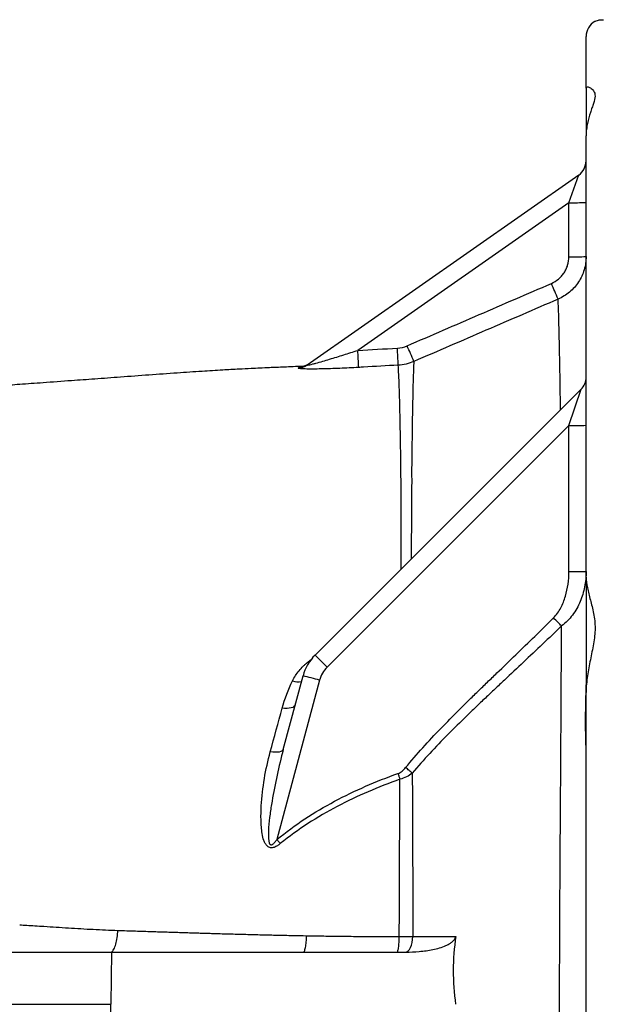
# Model space of a CAD drawing. Header units: millimetres. Extents: x 1600 to 4306, y 988 to 5170.
# Tile 9 of 21: x 2851 to 3051, y 1639 to 1979. Entities that reach past the tile are written whole.
import ezdxf

# ---------------------------------------------------------------- set-up
doc = ezdxf.new("R2010")
doc.units = ezdxf.units.MM
doc.header["$LTSCALE"] = 2

msp = doc.modelspace()

# ---------------------------------------------------------------- linework, layer by layer
at = {"color": 7, "linetype": 'Continuous', "lineweight": 25}
for p, q in [((3046.34, 1955.05), (3046.34, 1972.87)), ((3046.34, 1955.05), (3046.34, 1938.56)), ((3046.34, 1786.32), (3046.34, 1938.56)), ((2950.14, 1859.51), (3043.78, 1925.08)), ((3040.4, 1915.51), (3043.78, 1925.08)), ((3040.4, 1915.51), (2967.61, 1864.55)), ((3040.4, 1896.85), (3040.4, 1915.51)), ((2952.85, 1759.38), (3044.58, 1851.11)), ((3040.41, 1838.61), (3044.58, 1851.11)), ((3040.41, 1838.61), (2957.02, 1755.21)), ((3040.41, 1788.19), (3040.41, 1838.61)), ((3046.34, 1786.32), (3046.34, 1749.18)), ((2957.02, 1755.21), (2952.85, 1759.38)), ((2954.43, 1750.73), (2939.7, 1695.75)), ((2941.9, 1726.8), (2948.71, 1752.21)), ((3046.34, 1531.22), (3046.34, 1746.52)), ((2882.69, 1656.87), (2882.39, 1638.87)), ((2944.55, 1656.87), (2945.03, 1656.88)), ((2945.03, 1656.88), (2948.97, 1656.96)), ((2665.87, 1638.87), (2882.39, 1638.87)), ((2882.69, 1620.87), (2882.39, 1638.87))]:
    msp.add_line(p, q, dxfattribs=at)
at = {"color": 7, "linetype": 'Continuous', "lineweight": 25, "flags": 128}
for points in [[(3037.85, 1769.43), (3037.55, 1769.73), (3037.24, 1770.04), (3036.92, 1770.37), (3036.57, 1770.72), (3036.22, 1771.08), (3035.85, 1771.45), (3035.48, 1771.83), (3035.11, 1772.21)], [(2946.05, 1742.27), (2945.88, 1741.91), (2945.57, 1741.61), (2945.14, 1741.35), (2944.59, 1741.16), (2943.93, 1741.03), (2943.19, 1740.96), (2942.37, 1740.97), (2941.51, 1741.04)], [(2941.9, 1726.8), (2941.75, 1726.5), (2941.45, 1726.26), (2941.03, 1726.06), (2940.49, 1725.92), (2939.84, 1725.84), (2939.09, 1725.83), (2938.28, 1725.87), (2937.41, 1725.97)], [(2986.39, 1718.67), (2986.13, 1718.89), (2985.85, 1719.12), (2985.57, 1719.35), (2985.28, 1719.59), (2984.99, 1719.83), (2984.69, 1720.08), (2984.39, 1720.33), (2984.09, 1720.58)], [(2981.44, 1718.53), (2981.53, 1718.27), (2981.62, 1718.02), (2981.71, 1717.76), (2981.8, 1717.51), (2981.89, 1717.26), (2981.98, 1717.01), (2982.07, 1716.77), (2982.15, 1716.53)], [(2939.7, 1695.75), (2939.85, 1695.57), (2940, 1695.39), (2940.15, 1695.21), (2940.3, 1695.03), (2940.45, 1694.85), (2940.59, 1694.67), (2940.74, 1694.49), (2940.88, 1694.32)], [(2984.1, 1656.87), (2984.56, 1657), (2985, 1657.32), (2985.42, 1657.82), (2985.78, 1658.49), (2986.09, 1659.3), (2986.33, 1660.22), (2986.5, 1661.23), (2986.58, 1662.3)]]:
    msp.add_lwpolyline(points, dxfattribs=at)
at = {"color": 7, "linetype": 'Continuous', "lineweight": 25}
for centre, radius, start, end in [((3052.34, 1972.87), 6, 119.3798, 180), ((3040.34, 1929.99), 6, 305, 0), ((3041.88, 2019.09), 103.58, 269.1841, 272.4705), ((3041.88, 2000.42), 103.58, 269.1841, 272.4705), ((2597.18, 1697.24), 476.85, 22.8265, 23.5338), ((2532.87, 1669.79), 492.57, 22.8069, 23.4908), ((2770.2, 1851.89), 197.82, 1.9631, 3.6672), ((2788.15, 1852.89), 193.49, 1.9402, 3.6842), ((2946.75, 1864.36), 5.92, 272.7938, 304.985), ((2947.23, 1864.76), 5.97, 272.6663, 304.9945), ((3040.34, 1855.35), 6, 315, 360), ((3041.88, 1958.19), 119.59, 269.2961, 272.1357), ((3041.88, 1907.77), 119.59, 269.2961, 272.1357), ((2964.16, 1748.07), 16, 135, 165), ((2964.09, 1748.14), 10, 135, 165), ((2909.42, 1588.41), 168.44, 74.5025, 76.5128)]:
    msp.add_arc(centre, radius, start, end, dxfattribs=at)
at = {"color": 8, "linetype": 'Continuous', "lineweight": 25}
msp.add_arc((2947.25, 1756.75), 6.59, 250.8972, 278.107, dxfattribs=at)
at = {"color": 7, "linetype": 'Continuous', "lineweight": 25}
for points, knots in [([(3049.4, 1978.09), (3049.41, 1978.1), (3049.44, 1978.12), (3050.21, 1978.45), (3051.27, 1978.69), (3052.1, 1978.67), (3052.34, 1978.66)], [0, 0, 0, 0, 0.247602, 0.55749, 0.874879, 1, 1, 1, 1]), ([(3046.34, 1955.05), (3046.34, 1955.32), (3046.52, 1955.47), (3047.07, 1955.51), (3047.43, 1955.4), (3048.19, 1954.94), (3048.58, 1954.58), (3049.06, 1953.86), (3049.2, 1953.59), (3049.39, 1952.97), (3049.44, 1952.64), (3049.43, 1951.55), (3049.21, 1950.71), (3048.74, 1949.29), (3048.55, 1948.79), (3048.18, 1947.74), (3047.99, 1947.19), (3047.42, 1945.48), (3047.07, 1944.24), (3046.66, 1942.23), (3046.55, 1941.53), (3046.39, 1940.09), (3046.34, 1939.33), (3046.34, 1938.56)], [0, 0, 0, 0, 0.125, 0.125, 0.25, 0.25, 0.375, 0.375, 0.4375, 0.4375, 0.5, 0.5, 0.625, 0.625, 0.6875, 0.6875, 0.75, 0.75, 0.875, 0.875, 0.9375, 0.9375, 1, 1, 1, 1]), ([(3034.36, 1887.65), (3035.26, 1888.03), (3036.1, 1888.56), (3037.21, 1889.49), (3037.55, 1889.83), (3038.2, 1890.56), (3038.5, 1890.95), (3039.03, 1891.76), (3039.26, 1892.18), (3039.67, 1893.06), (3039.84, 1893.52), (3040.26, 1894.92), (3040.4, 1895.87), (3040.4, 1896.85)], [0, 0, 0, 0, 0.25, 0.25, 0.375, 0.375, 0.5, 0.5, 0.625, 0.625, 0.75, 0.75, 1, 1, 1, 1]), ([(3046.34, 1896.94), (3046.34, 1895.37), (3046.12, 1893.84), (3045.45, 1891.61), (3045.17, 1890.87), (3044.52, 1889.47), (3044.14, 1888.8), (3043.29, 1887.5), (3042.82, 1886.88), (3041.78, 1885.72), (3041.23, 1885.18), (3039.46, 1883.69), (3038.12, 1882.85), (3036.68, 1882.23)], [0, 0, 0, 0, 0.25, 0.25, 0.375, 0.375, 0.5, 0.5, 0.625, 0.625, 0.75, 0.75, 1, 1, 1, 1]), ([(2984.61, 1866.13), (2992.91, 1869.7), (3001.2, 1873.3), (3017.78, 1880.47), (3026.07, 1884.06), (3034.36, 1887.65)], [0, 0, 0, 0, 0.5, 0.5, 1, 1, 1, 1]), ([(3036.68, 1882.23), (3028.39, 1878.65), (3020.09, 1875.06), (3003.51, 1867.89), (2995.22, 1864.3), (2986.92, 1860.72)], [0, 0, 0, 0, 0.5, 0.5, 1, 1, 1, 1]), ([(2950.14, 1859.51), (2950.1, 1859.48), (2950.09, 1859.46), (2950.14, 1859.44), (2950.2, 1859.44), (2950.47, 1859.47), (2950.75, 1859.53), (2951.37, 1859.67), (2951.71, 1859.76), (2952.42, 1859.94), (2952.79, 1860.04), (2953.93, 1860.35), (2954.71, 1860.58), (2956.28, 1861.03), (2957.08, 1861.27), (2959.5, 1861.99), (2961.12, 1862.49), (2964.36, 1863.51), (2965.98, 1864.02), (2967.61, 1864.55)], [0, 0, 0, 0, 0.03125, 0.03125, 0.0625, 0.0625, 0.125, 0.125, 0.1875, 0.1875, 0.25, 0.25, 0.375, 0.375, 0.5, 0.5, 0.75, 0.75, 1, 1, 1, 1]), ([(2948.42, 1859.02), (2946.34, 1858.94), (2942.57, 1858.79), (2937.71, 1858.59), (2933.96, 1858.42), (2930.44, 1858.25), (2926.18, 1858.04), (2920.52, 1857.72), (2913.39, 1857.29), (2904.89, 1856.71), (2895.51, 1856.04), (2886.02, 1855.33), (2877.13, 1854.67), (2868.18, 1854.02), (2859.52, 1853.4), (2851.36, 1852.81), (2844.94, 1852.34), (2841.03, 1852.05), (2839.35, 1851.92)], [0, 0, 0, 0, 0.054313, 0.098296, 0.127369, 0.152942, 0.189021, 0.238475, 0.301242, 0.377324, 0.465045, 0.554192, 0.636166, 0.710915, 0.80485, 0.883435, 0.949782, 1, 1, 1, 1]), ([(2950.63, 1859.86), (2950.61, 1859.84), (2950.34, 1859.61), (2949.76, 1859.34), (2949.06, 1859.07), (2948.64, 1858.97), (2948.47, 1858.93), (2948.41, 1858.93), (2948.43, 1858.93), (2948.43, 1858.93)], [0, 0, 0, 0, 0.017728, 0.326115, 0.572185, 0.726327, 0.84607, 0.984938, 1, 1, 1, 1]), ([(2981.53, 1859.44), (2977.54, 1859.22), (2973.54, 1858.99), (2969.55, 1858.77), (2969, 1858.73), (2968.45, 1858.7), (2967.9, 1858.67)], [0, 0, 0, 0, 0.006000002, 0.006000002, 0.006000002, 0.00682557, 0.00682557, 0.00682557, 0.00682557]), ([(2986.92, 1860.72), (2986.9, 1860.3), (2986.87, 1859.72), (2986.82, 1858.6), (2986.81, 1858.19), (2986.77, 1857.29), (2986.76, 1856.8), (2986.67, 1854.15), (2986.6, 1851.42), (2986.46, 1844.79), (2986.39, 1840.89), (2986.31, 1835.27), (2986.3, 1834.11), (2986.27, 1831.71), (2986.26, 1830.47), (2986.22, 1827.92), (2986.21, 1826.62), (2986.18, 1824.61), (2986.16, 1823.94), (2986.15, 1822.91), (2986.15, 1822.57), (2986.15, 1822.05), (2986.15, 1821.87), (2986.15, 1821.52), (2986.15, 1821.35), (2986.15, 1821.17)], [0, 0, 0, 0, 0.125, 0.125, 0.1875, 0.1875, 0.25, 0.25, 0.5, 0.5, 0.75, 0.75, 0.8125, 0.8125, 0.875, 0.875, 0.9375, 0.9375, 0.96875, 0.96875, 0.984375, 0.984375, 0.992188, 0.992188, 1, 1, 1, 1]), ([(2967.9, 1858.67), (2965.7, 1858.55), (2963.52, 1858.43), (2960.29, 1858.3), (2959.23, 1858.26), (2957.11, 1858.19), (2956.05, 1858.16), (2954.02, 1858.12), (2953.03, 1858.1), (2951.15, 1858.1), (2950.25, 1858.1), (2949.08, 1858.14), (2948.71, 1858.15), (2948.06, 1858.19), (2947.79, 1858.21), (2947.34, 1858.27), (2947.18, 1858.3), (2947, 1858.37), (2946.98, 1858.41), (2947.03, 1858.45)], [0, 0, 0, 0, 0.25, 0.25, 0.375, 0.375, 0.5, 0.5, 0.625, 0.625, 0.75, 0.75, 0.8125, 0.8125, 0.875, 0.875, 0.9375, 0.9375, 1, 1, 1, 1]), ([(2986.15, 1821.17), (2986.17, 1820.91), (2986.17, 1820.63), (2986.2, 1820.23), (2986.21, 1820.09), (2986.23, 1819.82), (2986.24, 1819.68), (2986.24, 1819.54)], [0, 0, 0, 0, 0.5, 0.5, 0.75, 0.75, 1, 1, 1, 1]), ([(2986.24, 1819.54), (2986.23, 1819.27), (2986.22, 1819), (2986.2, 1818.6), (2986.19, 1818.47), (2986.18, 1818.2), (2986.17, 1818.06), (2986.16, 1817.93)], [0, 0, 0, 0, 0.5, 0.5, 0.75, 0.75, 1, 1, 1, 1]), ([(2986.16, 1817.93), (2986.13, 1814.11), (2986.1, 1810.08), (2986.07, 1803.74), (2986.06, 1801.57), (2986.05, 1798.25), (2986.05, 1797.14), (2986.04, 1795.44), (2986.04, 1794.87), (2986.04, 1793.73), (2986.04, 1793.15), (2986.03, 1792.58)], [0, 0, 0, 0, 0.5, 0.5, 0.75, 0.75, 0.875, 0.875, 0.9375, 0.9375, 1, 1, 1, 1]), ([(3035.11, 1772.21), (3035.62, 1772.72), (3036.08, 1773.27), (3036.9, 1774.44), (3037.27, 1775.06), (3037.94, 1776.33), (3038.24, 1776.99), (3038.77, 1778.33), (3039, 1779), (3039.61, 1781.05), (3039.91, 1782.45), (3040.31, 1785.3), (3040.41, 1786.74), (3040.41, 1788.19)], [0, 0, 0, 0, 0.125, 0.125, 0.25, 0.25, 0.375, 0.375, 0.5, 0.5, 0.75, 0.75, 1, 1, 1, 1]), ([(3046.34, 1788.26), (3046.34, 1787.36), (3046.3, 1786.47), (3046.12, 1784.7), (3045.99, 1783.81), (3045.48, 1781.18), (3044.97, 1779.49), (3043.94, 1777.05), (3043.55, 1776.26), (3042.68, 1774.7), (3042.19, 1773.94), (3041.11, 1772.5), (3040.53, 1771.82), (3039.27, 1770.55), (3038.59, 1769.96), (3037.85, 1769.43)], [0, 0, 0, 0, 0.125, 0.125, 0.25, 0.25, 0.5, 0.5, 0.625, 0.625, 0.75, 0.75, 0.875, 0.875, 1, 1, 1, 1]), ([(3046.34, 1786.32), (3046.34, 1785.18), (3046.52, 1783.94), (3047.07, 1781.27), (3047.43, 1779.87), (3048.19, 1776.93), (3048.58, 1775.39), (3049.06, 1772.95), (3049.2, 1772.11), (3049.39, 1770.39), (3049.44, 1769.52), (3049.43, 1766.9), (3049.21, 1765.12), (3048.74, 1762.39), (3048.55, 1761.47), (3048.18, 1759.63), (3047.99, 1758.71), (3047.42, 1755.94), (3047.07, 1754.09), (3046.66, 1751.27), (3046.55, 1750.33), (3046.39, 1748.43), (3046.34, 1747.47), (3046.34, 1746.52)], [0, 0, 0, 0, 0.125, 0.125, 0.25, 0.25, 0.375, 0.375, 0.4375, 0.4375, 0.5, 0.5, 0.625, 0.625, 0.6875, 0.6875, 0.75, 0.75, 0.875, 0.875, 0.9375, 0.9375, 1, 1, 1, 1]), ([(2984.09, 1720.58), (2987.96, 1725.24), (2992.03, 1729.71), (2998.32, 1736.25), (3000.45, 1738.4), (3003.67, 1741.6), (3004.74, 1742.67), (3006.9, 1744.79), (3007.97, 1745.85), (3010.15, 1747.95), (3011.24, 1749.01), (3013.41, 1751.11), (3014.5, 1752.16), (3017.77, 1755.32), (3019.94, 1757.42), (3026.47, 1763.73), (3030.8, 1767.96), (3035.11, 1772.21)], [0, 0, 0, 0, 0.25, 0.25, 0.375, 0.375, 0.4375, 0.4375, 0.5, 0.5, 0.5625, 0.5625, 0.625, 0.625, 0.75, 0.75, 1, 1, 1, 1]), ([(3037.85, 1769.43), (3033.51, 1765.25), (3029.14, 1761.09), (3022.56, 1754.89), (3020.37, 1752.83), (3017.07, 1749.74), (3015.98, 1748.7), (3014.33, 1747.15), (3013.78, 1746.64), (3012.69, 1745.6), (3012.14, 1745.08), (3011.05, 1744.05), (3010.5, 1743.54), (3009.4, 1742.5), (3008.86, 1741.97), (3007.23, 1740.41), (3006.15, 1739.36), (3002.9, 1736.21), (3000.76, 1734.1), (2994.41, 1727.67), (2990.29, 1723.27), (2986.39, 1718.67)], [0, 0, 0, 0, 0.25, 0.25, 0.375, 0.375, 0.4375, 0.4375, 0.46875, 0.46875, 0.5, 0.5, 0.53125, 0.53125, 0.5625, 0.5625, 0.625, 0.625, 0.75, 0.75, 1, 1, 1, 1]), ([(3038.11, 1508.56), (3038.06, 1518.3), (3038, 1528.38), (3037.91, 1541.43), (3037.89, 1544.06), (3037.86, 1548.04), (3037.85, 1549.37), (3037.83, 1551.38), (3037.82, 1552.05), (3037.82, 1553.39), (3037.81, 1554.07), (3037.78, 1557.44), (3037.76, 1560.16), (3037.71, 1565.64), (3037.69, 1568.38), (3037.56, 1582.15), (3037.46, 1593.29), (3037.28, 1615.84), (3037.22, 1627.25), (3037.2, 1650.36), (3037.24, 1661.81), (3037.33, 1678.87), (3037.37, 1684.53), (3037.44, 1695.81), (3037.48, 1701.38), (3037.56, 1712.38), (3037.6, 1717.82), (3037.65, 1725.86), (3037.67, 1728.52), (3037.68, 1731.5), (3037.68, 1731.83), (3037.68, 1732.49), (3037.69, 1732.82), (3037.7, 1733.81), (3037.7, 1734.46), (3037.71, 1736.44), (3037.72, 1737.75), (3037.75, 1744.27), (3037.78, 1749.42), (3037.82, 1759.58), (3037.83, 1764.56), (3037.85, 1769.43)], [0, 0, 0, 0, 0.125, 0.125, 0.15625, 0.15625, 0.171875, 0.171875, 0.179688, 0.179688, 0.1875, 0.1875, 0.21875, 0.21875, 0.25, 0.25, 0.375, 0.375, 0.5, 0.5, 0.625, 0.625, 0.6875, 0.6875, 0.75, 0.75, 0.8125, 0.8125, 0.84375, 0.84375, 0.847656, 0.847656, 0.851562, 0.851562, 0.859375, 0.859375, 0.875, 0.875, 0.9375, 0.9375, 1, 1, 1, 1]), ([(2945.09, 1750.52), (2945.69, 1751.74), (2946.45, 1752.9), (2947.79, 1754.53), (2948.27, 1755.06), (2949.03, 1755.81), (2949.29, 1756.05), (2949.83, 1756.53), (2950.11, 1756.76), (2950.4, 1756.98)], [0, 0, 0, 0, 0.5, 0.5, 0.75, 0.75, 0.875, 0.875, 1, 1, 1, 1]), ([(2950.4, 1756.98), (2950.46, 1757.03), (2950.52, 1757.08), (2950.65, 1757.19), (2950.84, 1757.34), (2951.03, 1757.49), (2951.42, 1757.79), (2951.68, 1757.98), (2951.95, 1758.17)], [0, 0, 0, 0, 0.125, 0.125, 0.25, 0.5, 0.5, 1, 1, 1, 1]), ([(3046.34, 1725.22), (3046.34, 1726.9), (3046.29, 1728.67), (3046.2, 1732.4), (3046.16, 1734.35), (3046.16, 1737.41), (3046.17, 1738.45), (3046.2, 1740.54), (3046.22, 1741.6), (3046.29, 1744.8), (3046.34, 1746.97), (3046.34, 1749.18)], [0, 0, 0, 0, 0.25, 0.25, 0.5, 0.5, 0.625, 0.625, 0.75, 0.75, 1, 1, 1, 1]), ([(2941.9, 1726.8), (2941.11, 1723.86), (2940.4, 1720.91), (2939.1, 1714.98), (2938.51, 1711.99), (2937.76, 1707.49), (2937.53, 1705.98), (2937.13, 1702.96), (2936.96, 1701.45), (2936.8, 1699.17), (2936.76, 1698.4), (2936.74, 1697.26), (2936.74, 1696.88), (2936.78, 1696.13), (2936.8, 1695.75), (2936.89, 1695.18), (2936.93, 1695), (2937.03, 1694.63), (2937.09, 1694.46), (2937.23, 1694.22), (2937.29, 1694.14), (2937.42, 1694.01), (2937.51, 1693.96), (2937.69, 1693.92), (2937.79, 1693.92), (2937.97, 1693.97), (2938.06, 1694.01), (2938.31, 1694.15), (2938.46, 1694.28), (2938.74, 1694.54), (2938.87, 1694.68), (2939.25, 1695.12), (2939.48, 1695.43), (2939.7, 1695.75)], [0, 0, 0, 0, 0.25, 0.25, 0.5, 0.5, 0.625, 0.625, 0.75, 0.75, 0.8125, 0.8125, 0.84375, 0.84375, 0.875, 0.875, 0.890625, 0.890625, 0.90625, 0.90625, 0.914062, 0.914062, 0.921875, 0.921875, 0.929687, 0.929687, 0.9375, 0.9375, 0.953125, 0.953125, 0.96875, 0.96875, 1, 1, 1, 1]), ([(2940.88, 1694.32), (2940.55, 1694.05), (2940.21, 1693.8), (2939.5, 1693.36), (2939.12, 1693.17), (2938.53, 1692.97), (2938.33, 1692.92), (2937.91, 1692.87), (2937.71, 1692.87), (2937.3, 1692.94), (2937.11, 1693), (2936.75, 1693.17), (2936.58, 1693.29), (2936.13, 1693.68), (2935.89, 1694), (2935.5, 1694.7), (2935.34, 1695.06), (2934.93, 1696.19), (2934.76, 1696.97), (2934.49, 1698.55), (2934.4, 1699.34), (2934.27, 1700.94), (2934.23, 1701.74), (2934.18, 1704.14), (2934.22, 1705.74), (2934.5, 1710.5), (2934.87, 1713.64), (2935.91, 1719.86), (2936.58, 1722.93), (2937.41, 1725.97)], [0, 0, 0, 0, 0.03125, 0.03125, 0.0625, 0.0625, 0.078125, 0.078125, 0.09375, 0.09375, 0.109375, 0.109375, 0.125, 0.125, 0.15625, 0.15625, 0.1875, 0.1875, 0.25, 0.25, 0.3125, 0.3125, 0.375, 0.375, 0.5, 0.5, 0.75, 0.75, 1, 1, 1, 1]), ([(2981.44, 1718.53), (2981.98, 1718.72), (2982.46, 1719.02), (2983.34, 1719.73), (2983.73, 1720.14), (2984.09, 1720.58)], [0, 0, 0, 0, 0.5, 0.5, 1, 1, 1, 1]), ([(2939.7, 1695.75), (2945.93, 1700.89), (2952.6, 1705.2), (2966.58, 1712.67), (2973.89, 1715.82), (2981.44, 1718.53)], [0, 0, 0, 0, 0.5, 0.5, 1, 1, 1, 1]), ([(2982.15, 1716.53), (2978.44, 1715.22), (2974.77, 1713.79), (2967.53, 1710.67), (2963.99, 1708.99), (2953.6, 1703.52), (2947.01, 1699.31), (2940.88, 1694.32)], [0, 0, 0, 0, 0.25, 0.25, 0.5, 0.5, 1, 1, 1, 1]), ([(2981.91, 1662.24), (2981.93, 1671.47), (2981.97, 1680.62), (2982.03, 1694.21), (2982.05, 1698.72), (2982.1, 1707.69), (2982.13, 1712.13), (2982.15, 1716.53)], [0, 0, 0, 0, 0.5, 0.5, 0.75, 0.75, 1, 1, 1, 1]), ([(2986.39, 1718.67), (2985.76, 1718.18), (2985.1, 1717.74), (2983.68, 1717), (2982.94, 1716.71), (2982.15, 1716.53)], [0, 0, 0, 0, 0.5, 0.5, 1, 1, 1, 1]), ([(2986.39, 1718.67), (2986.41, 1714.13), (2986.43, 1709.52), (2986.47, 1700.21), (2986.49, 1695.53), (2986.54, 1681.41), (2986.57, 1671.9), (2986.58, 1662.3)], [0, 0, 0, 0, 0.25, 0.25, 0.5, 0.5, 1, 1, 1, 1]), ([(2850.99, 1666.29), (2851.81, 1666.24), (2853.56, 1666.15), (2856.35, 1665.98), (2859.72, 1665.77), (2863.57, 1665.51), (2867.8, 1665.23), (2872.06, 1664.97), (2876.33, 1664.74), (2880.58, 1664.54), (2883.42, 1664.44), (2884.84, 1664.39)], [0, 0, 0, 0, 0.0735392, 0.1567535, 0.2496362, 0.3746169, 0.4995574, 0.625999, 0.7515348, 0.8761919, 1, 1, 1, 1]), ([(2882.69, 1656.87), (2882.96, 1657.08), (2883.22, 1657.41), (2883.72, 1658.33), (2883.95, 1658.92), (2884.34, 1660.3), (2884.5, 1661.08), (2884.73, 1662.71), (2884.81, 1663.56), (2884.84, 1664.39)], [0, 0, 0, 0, 0.25, 0.25, 0.5, 0.5, 0.75, 0.75, 1, 1, 1, 1]), ([(2884.84, 1664.39), (2885.86, 1664.35), (2887.87, 1664.28), (2890.85, 1664.18), (2893.73, 1664.09), (2896.51, 1664), (2899.19, 1663.91), (2901.77, 1663.83), (2904.26, 1663.75), (2906.65, 1663.67), (2908.93, 1663.6), (2911.12, 1663.53), (2913.2, 1663.47), (2915.18, 1663.41), (2918.48, 1663.31), (2923.05, 1663.18), (2928.87, 1663.02), (2934.46, 1662.88), (2939.83, 1662.75), (2944.97, 1662.64), (2948.33, 1662.58), (2949.96, 1662.55)], [0, 0, 0, 0, 0.048105, 0.0946, 0.139489, 0.182773, 0.224455, 0.264536, 0.303016, 0.339895, 0.375172, 0.408845, 0.440911, 0.471369, 0.500215, 0.592722, 0.681543, 0.76669, 0.84816, 0.92594, 1, 1, 1, 1]), ([(2948.76, 1656.87), (2948.89, 1656.87), (2949.04, 1656.99), (2949.32, 1657.53), (2949.45, 1657.95), (2949.68, 1659.04), (2949.78, 1659.7), (2949.91, 1661.1), (2949.95, 1661.84), (2949.96, 1662.55)], [0, 0, 0, 0, 0.25, 0.25, 0.5, 0.5, 0.75, 0.75, 1, 1, 1, 1]), ([(2949.96, 1662.55), (2950.94, 1662.53), (2952.9, 1662.49), (2955.83, 1662.45), (2958.76, 1662.41), (2961.69, 1662.37), (2964.61, 1662.34), (2967.52, 1662.31), (2970.42, 1662.28), (2973.31, 1662.27), (2976.19, 1662.25), (2979.06, 1662.25), (2980.96, 1662.25), (2981.91, 1662.24)], [0, 0, 0, 0, 0.092334, 0.184508, 0.276479, 0.368204, 0.459641, 0.550749, 0.641489, 0.731821, 0.821709, 0.911113, 1, 1, 1, 1]), ([(2981.11, 1656.87), (2981.2, 1656.87), (2981.3, 1656.98), (2981.48, 1657.5), (2981.57, 1657.9), (2981.73, 1658.93), (2981.79, 1659.55), (2981.88, 1660.88), (2981.9, 1661.58), (2981.91, 1662.24)], [0, 0, 0, 0, 0.25, 0.25, 0.5, 0.5, 0.75, 0.75, 1, 1, 1, 1]), ([(2984.1, 1656.87), (2985.68, 1656.89), (2987.25, 1656.96), (2990.37, 1657.25), (2991.92, 1657.46), (2994.23, 1657.93), (2995, 1658.12), (2996.53, 1658.57), (2997.28, 1658.83), (2998.37, 1659.31), (2998.73, 1659.49), (2999.42, 1659.88), (2999.76, 1660.1), (3000.38, 1660.59), (3000.68, 1660.87), (3001.15, 1661.52), (3001.33, 1661.89), (3001.39, 1662.29)], [0, 0, 0, 0, 0.25, 0.25, 0.5, 0.5, 0.625, 0.625, 0.75, 0.75, 0.8125, 0.8125, 0.875, 0.875, 0.9375, 0.9375, 1, 1, 1, 1]), ([(2986.58, 1662.3), (2990.2, 1662.29), (2993.81, 1662.29), (2997.43, 1662.29), (2998.75, 1662.29), (3000.07, 1662.29), (3001.39, 1662.29)], [0, 0, 0, 0, 0.006, 0.006, 0.006, 0.008194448, 0.008194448, 0.008194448, 0.008194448]), ([(3001.39, 1662.29), (3000.81, 1658.41), (3000.51, 1654.49), (3000.49, 1646.66), (3000.78, 1642.74), (3001.35, 1638.87)], [0, 0, 0, 0, 0.5, 0.5, 1, 1, 1, 1]), ([(2846.89, 1656.87), (2852.85, 1656.87), (2858.86, 1656.87), (2870.84, 1656.87), (2876.81, 1656.87), (2882.69, 1656.87)], [0, 0, 0, 0, 0.5, 0.5, 1, 1, 1, 1]), ([(2882.69, 1656.87), (2893.43, 1656.87), (2904.39, 1656.87), (2926.45, 1656.87), (2937.57, 1656.87), (2948.76, 1656.87)], [0, 0, 0, 0, 0.5, 0.5, 1, 1, 1, 1]), ([(2948.76, 1656.87), (2950.12, 1656.87), (2951.48, 1656.87), (2963.01, 1656.87), (2973.23, 1656.87), (2983.49, 1656.87)], [0.91011028, 0.91011028, 0.91011028, 0.91011028, 0.92146043, 0.92146043, 1.00627585, 1.00627585, 1.00627585, 1.00627585])]:
    msp.add_open_spline(points, degree=3, knots=knots, dxfattribs=at)
at = {"color": 8, "linetype": 'Continuous', "lineweight": 25}
for points, knots in [([(3037.51, 1844.04), (3037.49, 1846.03), (3037.41, 1851.79), (3037.27, 1860.24), (3037.09, 1869.08), (3036.92, 1875.76), (3036.78, 1880.3), (3036.71, 1881.59), (3036.68, 1882.23)], [0, 0, 0, 0, 0.0884, 0.255469, 0.451648, 0.647826, 0.823913, 1, 1, 1, 1]), ([(2947.51, 1858.79), (2947.61, 1858.83), (2947.77, 1858.89), (2948.47, 1858.94), (2948.69, 1858.95)], [0, 0, 0, 0, 0.684594, 1, 1, 1, 1]), ([(2982.59, 1789.12), (2982.6, 1792.93), (2982.61, 1801.01), (2982.55, 1809.21), (2982.51, 1817.39), (2982.5, 1823.45), (2982.35, 1831.4), (2982.26, 1838.72), (2982.09, 1846.07), (2981.91, 1851.94), (2981.71, 1856.86), (2981.6, 1858.51), (2981.53, 1859.44)], [0, 0, 0, 0, 0.096166, 0.204276, 0.231286, 0.338837, 0.395609, 0.509412, 0.623622, 0.737837, 0.85165, 1, 1, 1, 1])]:
    msp.add_open_spline(points, degree=3, knots=knots, dxfattribs=at)
at = {"color": 7, "linetype": 'Continuous', "lineweight": 25}
for points in [[(2981.24, 1865.33), (2982.41, 1865.39), (2983.54, 1865.66), (2984.61, 1866.13)], [(2967.61, 1864.55), (2972.16, 1864.81), (2976.7, 1865.07), (2981.24, 1865.33)], [(2947.03, 1858.45), (2947.23, 1858.59), (2947.39, 1858.71), (2947.51, 1858.79)], [(2986.92, 1860.72), (2985.2, 1859.98), (2983.4, 1859.55), (2981.53, 1859.44)], [(2941.51, 1741.04), (2942.4, 1744.3), (2943.58, 1747.46), (2945.09, 1750.52)], [(2937.41, 1725.97), (2938.8, 1731.07), (2940.16, 1736.1), (2941.51, 1741.04)], [(2981.91, 1662.24), (2983.54, 1662.25), (2985.1, 1662.27), (2986.58, 1662.3)], [(2983.49, 1656.87), (2983.69, 1656.87), (2983.9, 1656.87), (2984.1, 1656.87)]]:
    msp.add_open_spline(points, degree=3, dxfattribs=at)

doc.saveas('drawing.dxf')
